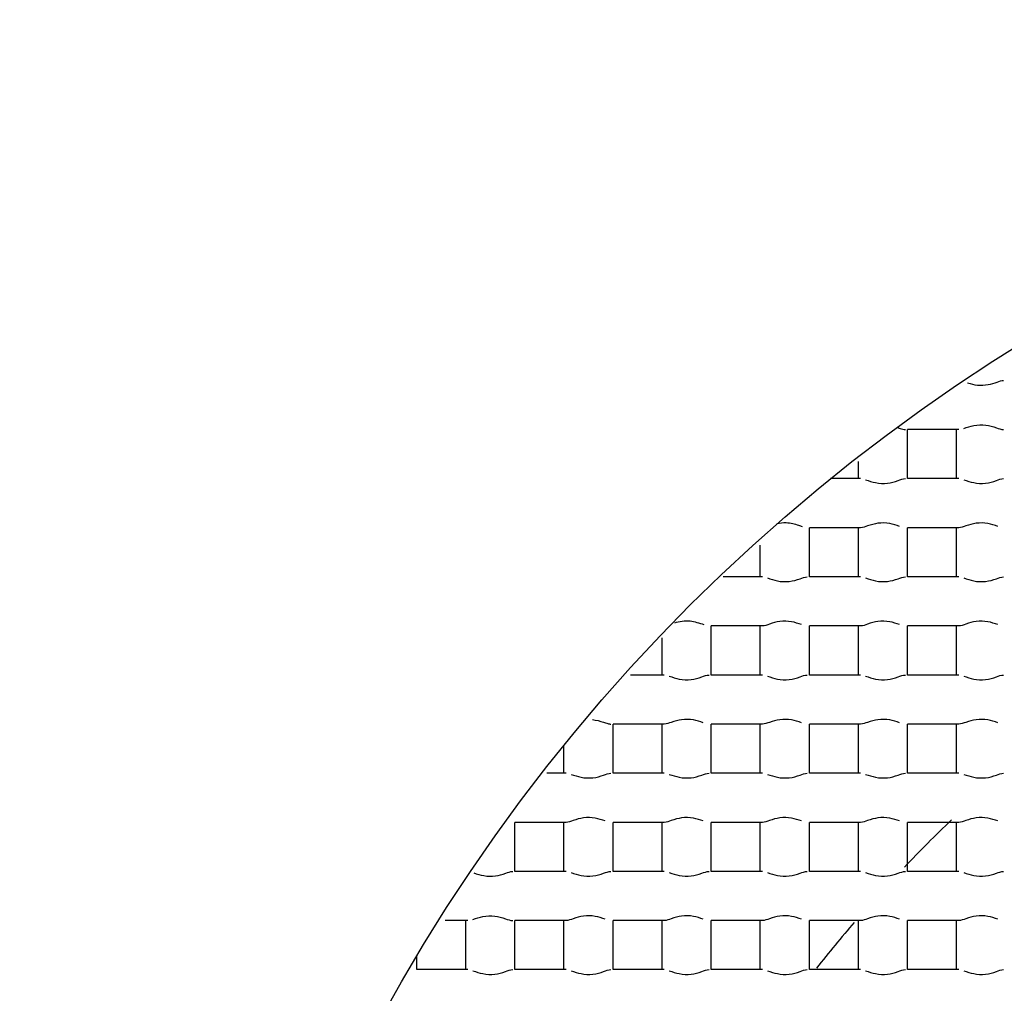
# Model space of a CAD drawing. Header units: millimetres. Extents: x 289 to 943, y 130 to 616.
# Tile 28 of 65: x 821.68 to 824.69, y 247.26 to 250.23. Entities that reach past the tile are written whole.
import ezdxf

# ---------------------------------------------------------------- set-up
doc = ezdxf.new("R2010")
doc.units = ezdxf.units.MM
doc.header["$LTSCALE"] = 65.395
doc.layers.get('0').update_dxf_attribs({"linetype": 'CONTINUOUS'})

msp = doc.modelspace()

# ---------------------------------------------------------------- linework, layer by layer
at = {"color": 7, "linetype": 'CONTINUOUS'}
for p, q in [((824.3977, 248.8292), (824.3977, 248.9792)), ((824.5541, 248.9792), (824.3977, 248.9792)), ((824.5477, 248.8292), (824.5477, 248.9792)), ((824.2477, 248.8292), (824.2477, 248.8819)), ((824.2541, 248.8292), (824.1623, 248.8292)), ((824.5541, 248.8292), (824.3977, 248.8292)), ((824.0977, 248.5292), (824.0977, 248.6792)), ((824.2541, 248.6792), (824.0977, 248.6792)), ((824.2477, 248.5292), (824.2477, 248.6792)), ((824.3977, 248.5292), (824.3977, 248.6792)), ((824.5541, 248.6792), (824.3977, 248.6792)), ((824.5477, 248.5292), (824.5477, 248.6792)), ((823.9477, 248.5292), (823.9477, 248.6259)), ((823.9541, 248.5292), (823.8345, 248.5292)), ((824.2541, 248.5292), (824.0977, 248.5292)), ((824.5541, 248.5292), (824.3977, 248.5292)), ((823.7977, 248.2292), (823.7977, 248.3792)), ((823.9541, 248.3792), (823.7977, 248.3792)), ((823.9477, 248.2292), (823.9477, 248.3792)), ((824.0977, 248.2292), (824.0977, 248.3792)), ((824.2541, 248.3792), (824.0977, 248.3792)), ((824.2477, 248.2292), (824.2477, 248.3792)), ((824.3977, 248.2292), (824.3977, 248.3792)), ((824.5541, 248.3792), (824.3977, 248.3792)), ((824.5477, 248.2292), (824.5477, 248.3792)), ((823.6477, 248.2292), (823.6477, 248.3428)), ((823.6541, 248.2292), (823.5509, 248.2292)), ((823.9541, 248.2292), (823.7977, 248.2292)), ((824.2541, 248.2292), (824.0977, 248.2292)), ((824.5541, 248.2292), (824.3977, 248.2292)), ((823.4977, 247.9292), (823.4977, 248.0792)), ((823.6541, 248.0792), (823.4977, 248.0792)), ((823.6477, 247.9292), (823.6477, 248.0792)), ((823.7977, 247.9292), (823.7977, 248.0792)), ((823.9541, 248.0792), (823.7977, 248.0792)), ((823.9477, 247.9292), (823.9477, 248.0792)), ((824.0977, 247.9292), (824.0977, 248.0792)), ((824.2541, 248.0792), (824.0977, 248.0792)), ((824.2477, 247.9292), (824.2477, 248.0792)), ((824.3977, 247.9292), (824.3977, 248.0792)), ((824.5541, 248.0792), (824.3977, 248.0792)), ((824.5477, 247.9292), (824.5477, 248.0792)), ((823.3477, 247.9292), (823.3477, 248.0146)), ((823.3541, 247.9292), (823.2951, 247.9292)), ((823.6541, 247.9292), (823.4977, 247.9292)), ((823.9541, 247.9292), (823.7977, 247.9292)), ((824.2541, 247.9292), (824.0977, 247.9292)), ((824.5541, 247.9292), (824.3977, 247.9292)), ((823.1977, 247.6292), (823.1977, 247.7792)), ((823.3541, 247.7792), (823.1977, 247.7792)), ((823.3477, 247.6292), (823.3477, 247.7792)), ((823.4977, 247.6292), (823.4977, 247.7792)), ((823.6541, 247.7792), (823.4977, 247.7792)), ((823.6477, 247.6292), (823.6477, 247.7792)), ((823.7977, 247.6292), (823.7977, 247.7792)), ((823.9541, 247.7792), (823.7977, 247.7792)), ((823.9477, 247.6292), (823.9477, 247.7792)), ((824.0977, 247.6292), (824.0977, 247.7792)), ((824.2541, 247.7792), (824.0977, 247.7792)), ((824.2477, 247.6292), (824.2477, 247.7792)), ((824.3977, 247.6292), (824.3977, 247.7792)), ((824.5541, 247.7792), (824.3977, 247.7792)), ((824.5477, 247.6292), (824.5477, 247.7792)), ((823.3541, 247.6292), (823.1977, 247.6292)), ((823.6541, 247.6292), (823.4977, 247.6292)), ((823.9541, 247.6292), (823.7977, 247.6292)), ((824.2541, 247.6292), (824.0977, 247.6292)), ((824.5541, 247.6292), (824.3977, 247.6292)), ((823.0541, 247.4792), (822.9845, 247.4792)), ((823.0477, 247.3292), (823.0477, 247.4792)), ((823.1977, 247.3292), (823.1977, 247.4792)), ((823.3541, 247.4792), (823.1977, 247.4792)), ((823.3477, 247.3292), (823.3477, 247.4792)), ((823.4977, 247.3292), (823.4977, 247.4792)), ((823.6541, 247.4792), (823.4977, 247.4792)), ((823.6477, 247.3292), (823.6477, 247.4792)), ((823.7977, 247.3292), (823.7977, 247.4792)), ((823.9541, 247.4792), (823.7977, 247.4792)), ((823.9477, 247.3292), (823.9477, 247.4792)), ((824.0977, 247.3292), (824.0977, 247.4792)), ((824.2541, 247.4792), (824.0977, 247.4792)), ((824.2477, 247.3292), (824.2477, 247.4792)), ((824.3977, 247.3292), (824.3977, 247.4792)), ((824.5541, 247.4792), (824.3977, 247.4792)), ((824.5477, 247.3292), (824.5477, 247.4792)), ((822.8977, 247.3292), (822.8977, 247.3693)), ((823.0541, 247.3292), (822.8977, 247.3292)), ((823.3541, 247.3292), (823.1977, 247.3292)), ((823.6541, 247.3292), (823.4977, 247.3292)), ((823.9541, 247.3292), (823.7977, 247.3292)), ((824.2541, 247.3292), (824.0977, 247.3292)), ((824.5541, 247.3292), (824.3977, 247.3292))]:
    msp.add_line(p, q, dxfattribs=at)
for radius in [114.9974, 18.4972, 13.13, 12.8, 11.5, 5.5]:
    msp.add_circle((827.6227, 244.5542), radius, dxfattribs=at)
at = {"color": 9, "linetype": 'CONTINUOUS'}
for radius in [20.4169, 19.4852, 18.5479, 17.6102, 16.1147]:
    msp.add_circle((827.6227, 244.5542), radius, dxfattribs=at)
at = {"color": 7, "linetype": 'CONTINUOUS'}
for centre, radius, start, end in [((827.6227, 244.5542), 114.9372, 90.036843, 270), ((827.6227, 244.5542), 12.6, 183.64028, 176.35972), ((827.6227, 244.5542), 9.9, 90, 269.99993), ((827.6227, 244.5541), 9.0338, 359.99989, 170.84766), ((827.6227, 244.5542), 4.4721, 133.714, 136.3287), ((827.6227, 244.5542), 4.4721, 139.2454, 141.5702)]:
    msp.add_arc(centre, radius, start, end, dxfattribs=at)
at = {"color": 9, "linetype": 'CONTINUOUS'}
msp.add_arc((827.6227, 244.5542), 113.4493, 90.036843, 270, dxfattribs=at)
at = {"color": 7, "linetype": 'CONTINUOUS'}
for points, knots in [([(824.5814, 249.1219), (824.5912, 249.1189), (824.6118, 249.1133), (824.6432, 249.1153), (824.6691, 249.1231), (824.6847, 249.1292), (824.6913, 249.1292)], [0, 0, 0, 0, 0.274373, 0.56526, 0.823532, 1, 1, 1, 1]), ([(824.5695, 248.9827), (824.5796, 248.9859), (824.6012, 248.9934), (824.6359, 248.9949), (824.6657, 248.9867), (824.6837, 248.9792), (824.6913, 248.9792)], [0, 0, 0, 0, 0.254291, 0.546676, 0.816547, 1, 1, 1, 1]), ([(824.3687, 248.985), (824.371, 248.9843), (824.3783, 248.982), (824.3859, 248.9792), (824.3913, 248.9792)], [0, 0, 0, 0, 0.308777, 1, 1, 1, 1]), ([(824.2694, 248.8258), (824.2795, 248.8226), (824.301, 248.815), (824.3358, 248.8135), (824.3657, 248.8217), (824.3836, 248.8292), (824.3913, 248.8292)], [0, 0, 0, 0, 0.253948, 0.546503, 0.816383, 1, 1, 1, 1]), ([(824.5694, 248.8258), (824.5795, 248.8226), (824.601, 248.815), (824.6358, 248.8135), (824.6657, 248.8217), (824.6836, 248.8292), (824.6913, 248.8292)], [0, 0, 0, 0, 0.253948, 0.546503, 0.816383, 1, 1, 1, 1]), ([(824.0764, 248.6825), (824.0729, 248.6836), (824.057, 248.689), (824.0403, 248.6933), (824.0271, 248.6939)], [0, 0, 0, 0, 0.216514, 1, 1, 1, 1]), ([(824.3736, 248.6834), (824.3636, 248.6867), (824.3422, 248.6939), (824.308, 248.6946), (824.279, 248.6864), (824.2615, 248.6792), (824.2541, 248.6792)], [0, 0, 0, 0, 0.25857, 0.550819, 0.817977, 1, 1, 1, 1]), ([(824.6736, 248.6834), (824.6636, 248.6867), (824.6422, 248.6939), (824.608, 248.6946), (824.579, 248.6864), (824.5615, 248.6792), (824.5541, 248.6792)], [0, 0, 0, 0, 0.25857, 0.550819, 0.817977, 1, 1, 1, 1]), ([(823.9694, 248.5258), (823.9795, 248.5226), (824.001, 248.515), (824.0358, 248.5135), (824.0657, 248.5217), (824.0836, 248.5292), (824.0913, 248.5292)], [0, 0, 0, 0, 0.253948, 0.546503, 0.816383, 1, 1, 1, 1]), ([(824.2694, 248.5258), (824.2795, 248.5226), (824.301, 248.515), (824.3358, 248.5135), (824.3657, 248.5217), (824.3836, 248.5292), (824.3913, 248.5292)], [0, 0, 0, 0, 0.253948, 0.546503, 0.816383, 1, 1, 1, 1]), ([(824.5694, 248.5258), (824.5795, 248.5226), (824.601, 248.515), (824.6358, 248.5135), (824.6657, 248.5217), (824.6836, 248.5292), (824.6913, 248.5292)], [0, 0, 0, 0, 0.253948, 0.546503, 0.816383, 1, 1, 1, 1]), ([(823.7761, 248.3826), (823.762, 248.3871), (823.7323, 248.3974), (823.7006, 248.3924), (823.6852, 248.3877)], [0, 0, 0, 0, 0.479112, 1, 1, 1, 1]), ([(824.0736, 248.3834), (824.0636, 248.3867), (824.0422, 248.3939), (824.008, 248.3946), (823.979, 248.3864), (823.9615, 248.3792), (823.9541, 248.3792)], [0, 0, 0, 0, 0.25857, 0.550819, 0.817977, 1, 1, 1, 1]), ([(824.3736, 248.3834), (824.3636, 248.3867), (824.3422, 248.3939), (824.308, 248.3946), (824.279, 248.3864), (824.2615, 248.3792), (824.2541, 248.3792)], [0, 0, 0, 0, 0.25857, 0.550819, 0.817977, 1, 1, 1, 1]), ([(824.6736, 248.3834), (824.6636, 248.3867), (824.6422, 248.3939), (824.608, 248.3946), (824.579, 248.3864), (824.5615, 248.3792), (824.5541, 248.3792)], [0, 0, 0, 0, 0.25857, 0.550819, 0.817977, 1, 1, 1, 1]), ([(823.6694, 248.2258), (823.6795, 248.2226), (823.701, 248.215), (823.7358, 248.2135), (823.7657, 248.2217), (823.7836, 248.2292), (823.7913, 248.2292)], [0, 0, 0, 0, 0.253948, 0.546503, 0.816383, 1, 1, 1, 1]), ([(823.9694, 248.2258), (823.9795, 248.2226), (824.001, 248.215), (824.0358, 248.2135), (824.0657, 248.2217), (824.0836, 248.2292), (824.0913, 248.2292)], [0, 0, 0, 0, 0.253948, 0.546503, 0.816383, 1, 1, 1, 1]), ([(824.2694, 248.2258), (824.2795, 248.2226), (824.301, 248.215), (824.3358, 248.2135), (824.3657, 248.2217), (824.3836, 248.2292), (824.3913, 248.2292)], [0, 0, 0, 0, 0.253948, 0.546503, 0.816383, 1, 1, 1, 1]), ([(824.5694, 248.2258), (824.5795, 248.2226), (824.601, 248.215), (824.6358, 248.2135), (824.6657, 248.2217), (824.6836, 248.2292), (824.6913, 248.2292)], [0, 0, 0, 0, 0.253948, 0.546503, 0.816383, 1, 1, 1, 1]), ([(823.4349, 248.0932), (823.4463, 248.0919), (823.462, 248.0873), (823.4802, 248.0812), (823.488, 248.0792), (823.4913, 248.0792)], [0, 0, 0, 0, 0.593962, 0.830314, 1, 1, 1, 1]), ([(823.7736, 248.0834), (823.7636, 248.0867), (823.7422, 248.0939), (823.708, 248.0946), (823.679, 248.0864), (823.6615, 248.0792), (823.6541, 248.0792)], [0, 0, 0, 0, 0.25857, 0.550819, 0.817977, 1, 1, 1, 1]), ([(824.0736, 248.0834), (824.0636, 248.0867), (824.0422, 248.0939), (824.008, 248.0946), (823.979, 248.0864), (823.9615, 248.0792), (823.9541, 248.0792)], [0, 0, 0, 0, 0.25857, 0.550819, 0.817977, 1, 1, 1, 1]), ([(824.3736, 248.0834), (824.3636, 248.0867), (824.3422, 248.0939), (824.308, 248.0946), (824.279, 248.0864), (824.2615, 248.0792), (824.2541, 248.0792)], [0, 0, 0, 0, 0.25857, 0.550819, 0.817977, 1, 1, 1, 1]), ([(824.6736, 248.0834), (824.6636, 248.0867), (824.6422, 248.0939), (824.608, 248.0946), (824.579, 248.0864), (824.5615, 248.0792), (824.5541, 248.0792)], [0, 0, 0, 0, 0.25857, 0.550819, 0.817977, 1, 1, 1, 1]), ([(823.3694, 247.9258), (823.3795, 247.9226), (823.401, 247.915), (823.4358, 247.9135), (823.4657, 247.9217), (823.4836, 247.9292), (823.4913, 247.9292)], [0, 0, 0, 0, 0.253948, 0.546503, 0.816383, 1, 1, 1, 1]), ([(823.6694, 247.9258), (823.6795, 247.9226), (823.701, 247.915), (823.7358, 247.9135), (823.7657, 247.9217), (823.7836, 247.9292), (823.7913, 247.9292)], [0, 0, 0, 0, 0.253948, 0.546503, 0.816383, 1, 1, 1, 1]), ([(823.9694, 247.9258), (823.9795, 247.9226), (824.001, 247.915), (824.0358, 247.9135), (824.0657, 247.9217), (824.0836, 247.9292), (824.0913, 247.9292)], [0, 0, 0, 0, 0.253948, 0.546503, 0.816383, 1, 1, 1, 1]), ([(824.2694, 247.9258), (824.2795, 247.9226), (824.301, 247.915), (824.3358, 247.9135), (824.3657, 247.9217), (824.3836, 247.9292), (824.3913, 247.9292)], [0, 0, 0, 0, 0.253948, 0.546503, 0.816383, 1, 1, 1, 1]), ([(824.5694, 247.9258), (824.5795, 247.9226), (824.601, 247.915), (824.6358, 247.9135), (824.6657, 247.9217), (824.6836, 247.9292), (824.6913, 247.9292)], [0, 0, 0, 0, 0.253948, 0.546503, 0.816383, 1, 1, 1, 1]), ([(823.4736, 247.7834), (823.4636, 247.7867), (823.4422, 247.7939), (823.408, 247.7946), (823.379, 247.7864), (823.3615, 247.7792), (823.3541, 247.7792)], [0, 0, 0, 0, 0.25857, 0.550819, 0.817977, 1, 1, 1, 1]), ([(823.7736, 247.7834), (823.7636, 247.7867), (823.7422, 247.7939), (823.708, 247.7946), (823.679, 247.7864), (823.6615, 247.7792), (823.6541, 247.7792)], [0, 0, 0, 0, 0.25857, 0.550819, 0.817977, 1, 1, 1, 1]), ([(824.0736, 247.7834), (824.0636, 247.7867), (824.0422, 247.7939), (824.008, 247.7946), (823.979, 247.7864), (823.9615, 247.7792), (823.9541, 247.7792)], [0, 0, 0, 0, 0.25857, 0.550819, 0.817977, 1, 1, 1, 1]), ([(824.3736, 247.7834), (824.3636, 247.7867), (824.3422, 247.7939), (824.308, 247.7946), (824.279, 247.7864), (824.2615, 247.7792), (824.2541, 247.7792)], [0, 0, 0, 0, 0.25857, 0.550819, 0.817977, 1, 1, 1, 1]), ([(824.6736, 247.7834), (824.6636, 247.7867), (824.6422, 247.7939), (824.608, 247.7946), (824.579, 247.7864), (824.5615, 247.7792), (824.5541, 247.7792)], [0, 0, 0, 0, 0.25857, 0.550819, 0.817977, 1, 1, 1, 1]), ([(823.0723, 247.6249), (823.0823, 247.6216), (823.1037, 247.6144), (823.1377, 247.614), (823.1666, 247.6221), (823.1839, 247.6292), (823.1913, 247.6292)], [0, 0, 0, 0, 0.259998, 0.552248, 0.818327, 1, 1, 1, 1]), ([(823.3694, 247.6258), (823.3795, 247.6226), (823.401, 247.615), (823.4358, 247.6135), (823.4657, 247.6217), (823.4836, 247.6292), (823.4913, 247.6292)], [0, 0, 0, 0, 0.253948, 0.546503, 0.816383, 1, 1, 1, 1]), ([(823.6694, 247.6258), (823.6795, 247.6226), (823.701, 247.615), (823.7358, 247.6135), (823.7657, 247.6217), (823.7836, 247.6292), (823.7913, 247.6292)], [0, 0, 0, 0, 0.253948, 0.546503, 0.816383, 1, 1, 1, 1]), ([(823.9694, 247.6258), (823.9795, 247.6226), (824.001, 247.615), (824.0358, 247.6135), (824.0657, 247.6217), (824.0836, 247.6292), (824.0913, 247.6292)], [0, 0, 0, 0, 0.253948, 0.546503, 0.816383, 1, 1, 1, 1]), ([(824.2694, 247.6258), (824.2795, 247.6226), (824.301, 247.615), (824.3358, 247.6135), (824.3657, 247.6217), (824.3836, 247.6292), (824.3913, 247.6292)], [0, 0, 0, 0, 0.253948, 0.546503, 0.816383, 1, 1, 1, 1]), ([(824.5694, 247.6258), (824.5795, 247.6226), (824.601, 247.615), (824.6358, 247.6135), (824.6657, 247.6217), (824.6836, 247.6292), (824.6913, 247.6292)], [0, 0, 0, 0, 0.253948, 0.546503, 0.816383, 1, 1, 1, 1]), ([(823.0695, 247.4827), (823.0796, 247.4859), (823.1012, 247.4934), (823.1359, 247.4949), (823.1657, 247.4867), (823.1837, 247.4792), (823.1913, 247.4792)], [0, 0, 0, 0, 0.254291, 0.546676, 0.816547, 1, 1, 1, 1]), ([(823.4736, 247.4834), (823.4636, 247.4867), (823.4422, 247.4939), (823.408, 247.4946), (823.379, 247.4864), (823.3615, 247.4792), (823.3541, 247.4792)], [0, 0, 0, 0, 0.25857, 0.550819, 0.817977, 1, 1, 1, 1]), ([(823.7736, 247.4834), (823.7636, 247.4867), (823.7422, 247.4939), (823.708, 247.4946), (823.679, 247.4864), (823.6615, 247.4792), (823.6541, 247.4792)], [0, 0, 0, 0, 0.25857, 0.550819, 0.817977, 1, 1, 1, 1]), ([(824.0736, 247.4834), (824.0636, 247.4867), (824.0422, 247.4939), (824.008, 247.4946), (823.979, 247.4864), (823.9615, 247.4792), (823.9541, 247.4792)], [0, 0, 0, 0, 0.25857, 0.550819, 0.817977, 1, 1, 1, 1]), ([(824.3736, 247.4834), (824.3636, 247.4867), (824.3422, 247.4939), (824.308, 247.4946), (824.279, 247.4864), (824.2615, 247.4792), (824.2541, 247.4792)], [0, 0, 0, 0, 0.25857, 0.550819, 0.817977, 1, 1, 1, 1]), ([(824.6736, 247.4834), (824.6636, 247.4867), (824.6422, 247.4939), (824.608, 247.4946), (824.579, 247.4864), (824.5615, 247.4792), (824.5541, 247.4792)], [0, 0, 0, 0, 0.25857, 0.550819, 0.817977, 1, 1, 1, 1]), ([(823.0694, 247.3258), (823.0795, 247.3226), (823.101, 247.315), (823.1358, 247.3135), (823.1657, 247.3217), (823.1836, 247.3292), (823.1913, 247.3292)], [0, 0, 0, 0, 0.253948, 0.546503, 0.816383, 1, 1, 1, 1]), ([(823.3694, 247.3258), (823.3795, 247.3226), (823.401, 247.315), (823.4358, 247.3135), (823.4657, 247.3217), (823.4836, 247.3292), (823.4913, 247.3292)], [0, 0, 0, 0, 0.253948, 0.546503, 0.816383, 1, 1, 1, 1]), ([(823.6694, 247.3258), (823.6795, 247.3226), (823.701, 247.315), (823.7358, 247.3135), (823.7657, 247.3217), (823.7836, 247.3292), (823.7913, 247.3292)], [0, 0, 0, 0, 0.253948, 0.546503, 0.816383, 1, 1, 1, 1]), ([(823.9694, 247.3258), (823.9795, 247.3226), (824.001, 247.315), (824.0358, 247.3135), (824.0657, 247.3217), (824.0836, 247.3292), (824.0913, 247.3292)], [0, 0, 0, 0, 0.253948, 0.546503, 0.816383, 1, 1, 1, 1]), ([(824.2694, 247.3258), (824.2795, 247.3226), (824.301, 247.315), (824.3358, 247.3135), (824.3657, 247.3217), (824.3836, 247.3292), (824.3913, 247.3292)], [0, 0, 0, 0, 0.253948, 0.546503, 0.816383, 1, 1, 1, 1]), ([(824.5694, 247.3258), (824.5795, 247.3226), (824.601, 247.315), (824.6358, 247.3135), (824.6657, 247.3217), (824.6836, 247.3292), (824.6913, 247.3292)], [0, 0, 0, 0, 0.253948, 0.546503, 0.816383, 1, 1, 1, 1])]:
    msp.add_open_spline(points, degree=3, knots=knots, dxfattribs=at)
msp.add_open_spline([(824.0271, 248.6939), (824.0175, 248.6943), (824.0078, 248.6933), (823.9984, 248.6912)], degree=3, dxfattribs=at)

doc.saveas('drawing.dxf')
